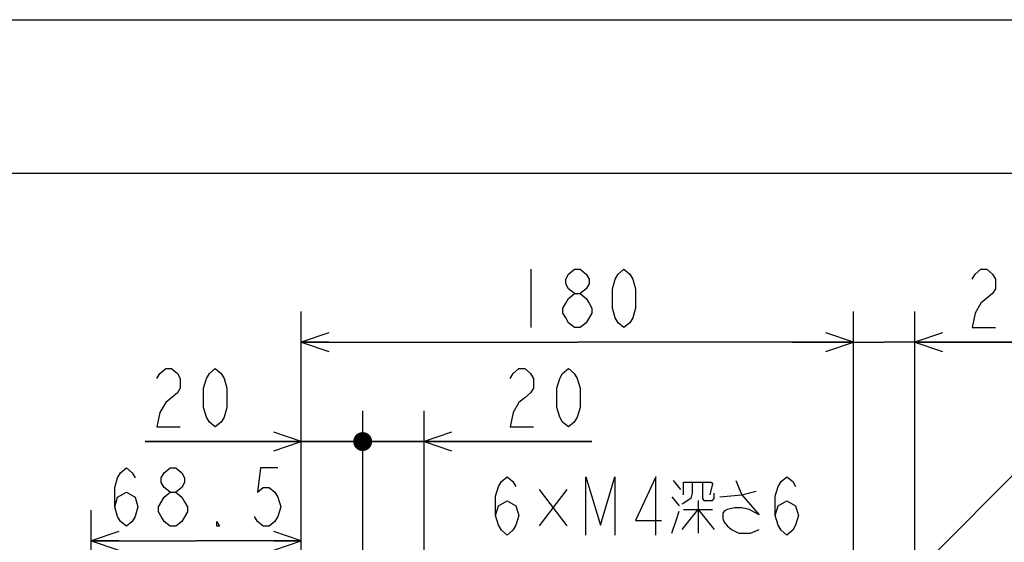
# Model space of a CAD drawing. Extents: x 0 to 594, y 0 to 420.
# Tile 53 of 104: x 139 to 203, y 386 to 420. Entities that reach past the tile are written whole.
import ezdxf

# ---------------------------------------------------------------- set-up
doc = ezdxf.new("R2010")
doc.units = 0
doc.header["$LTSCALE"] = 32.67
doc.layers.get('0').update_dxf_attribs({"linetype": 'CONTINUOUS'})
doc.layers.add('DRA_ITEM', color=7, linetype='CONTINUOUS')
doc.layers.add('DRIV_DIM', color=7, linetype='CONTINUOUS')
doc.styles.get("Standard").update_dxf_attribs({"font": 'txt', "width": 0.8})
doc.dimstyles.new('DIMSTYLE_5', dxfattribs={"dimtxt": 3.8, "dimasz": 1.8, "dimexe": 2, "dimexo": 1.5, "dimgap": 0.95, "dimtad": 1, "dimdec": 3, "dimlfac": 5, "dimtxsty": 'STANDARD', "dimblk": 'OPEN', "dimblk1": 'OPEN', "dimblk2": 'OPEN', "dimcen": 0.09, "dimazin": 2, "dimtp": 0.001, "dimtm": 0.001, "dimtfac": 1, "dimtdec": 3, "dimtofl": 0, "dimtmove": 0, "dimatfit": 3, "dimtolj": 1})
doc.dimstyles.new('DIMSTYLE_6', dxfattribs={"dimtxt": 3.8, "dimasz": 1.8, "dimexe": 2, "dimexo": 1.5, "dimgap": 0.95, "dimtad": 1, "dimdec": 3, "dimlfac": 5, "dimtxsty": 'STANDARD', "dimblk": 'OPEN', "dimblk1": 'OPEN', "dimblk2": 'OPEN', "dimcen": 0.09, "dimazin": 2, "dimtol": 1, "dimtp": 0.02, "dimtm": 0.02, "dimtfac": 1, "dimtdec": 3, "dimtofl": 0, "dimtmove": 0, "dimatfit": 3, "dimtolj": 1})

# ---------------------------------------------------------------- blocks, each defined once
blk = doc.blocks.new('_OPEN')
at = {"color": 0, "linetype": 'BYBLOCK'}
for p, q in [((0, 0), (-1, 0.342)), ((-1, -0.342), (0, 0)), ((-1, 0), (0, 0))]:
    blk.add_line(p, q, dxfattribs=at)
blk = doc.blocks.new('_DOT')
at = {"color": 0, "linetype": 'BYBLOCK'}
blk.add_line((-0.342, 0), (-1, 0), dxfattribs=at)
at = {"color": 0, "linetype": 'BYBLOCK', "const_width": 0.342}
blk.add_lwpolyline([(-0.171, 0, 1), (0.171, 0, 1)], format="xyb", close=True, dxfattribs=at)
blk = doc.blocks.new('*D26')
at = {"layer": 'DRIV_DIM', "color": 2, "linetype": 'CONTINUOUS'}
for p, q in [((114.751, 363.066), (114.751, 400.893)), ((114.751, 400.893), (114.751, 360.866)), ((169.24, 363.066), (112.751, 363.066)), ((114.751, 354.666), (114.751, 360.866)), ((137.358, 358.666), (112.751, 358.666)), ((114.751, 358.666), (114.751, 354.666))]:
    blk.add_line(p, q, dxfattribs=at)
at = {"layer": 'DRIV_DIM', "color": 2, "linetype": 'CONTINUOUS', "xscale": 1.8, "yscale": 1.8, "zscale": 1.8}
for name, p, rotation in [('_OPEN', (114.751, 363.066), 270), ('_DOT', (114.751, 358.666), 90)]:
    blk.add_blockref(name, p, dxfattribs=dict(at, rotation=rotation))
blk = doc.blocks.new('*D30')
at = {"layer": 'DRIV_DIM', "color": 2, "linetype": 'CONTINUOUS'}
for p, q in [((157.07, 378.378), (157.07, 400.982)), ((193.07, 372.596), (193.07, 400.982)), ((157.07, 398.982), (175.07, 398.982)), ((193.07, 398.982), (175.07, 398.982))]:
    blk.add_line(p, q, dxfattribs=at)
at = {"layer": 'DRIV_DIM', "color": 2, "linetype": 'CONTINUOUS', "xscale": 1.8, "yscale": 1.8, "zscale": 1.8, "rotation": 180}
blk.add_blockref('_OPEN', (157.07, 398.982), dxfattribs=at)
at = {"layer": 'DRIV_DIM', "color": 2, "linetype": 'CONTINUOUS', "xscale": 1.8, "yscale": 1.8, "zscale": 1.8}
blk.add_blockref('_OPEN', (193.07, 398.982), dxfattribs=at)
blk = doc.blocks.new('*D31')
at = {"layer": 'DRIV_DIM', "color": 2, "linetype": 'CONTINUOUS'}
for p, q in [((193.07, 372.596), (193.07, 400.982)), ((197.07, 372.596), (197.07, 400.982)), ((193.07, 398.982), (189.07, 398.982)), ((189.07, 398.982), (195.07, 398.982)), ((206.135, 398.982), (195.07, 398.982)), ((197.07, 398.982), (206.135, 398.982))]:
    blk.add_line(p, q, dxfattribs=at)
at = {"layer": 'DRIV_DIM', "color": 2, "linetype": 'CONTINUOUS', "xscale": 1.8, "yscale": 1.8, "zscale": 1.8}
blk.add_blockref('_OPEN', (193.07, 398.982), dxfattribs=at)
at = {"layer": 'DRIV_DIM', "color": 2, "linetype": 'CONTINUOUS', "xscale": 1.8, "yscale": 1.8, "zscale": 1.8, "rotation": 180}
blk.add_blockref('_OPEN', (197.07, 398.982), dxfattribs=at)
blk = doc.blocks.new('*D32')
at = {"layer": 'DRIV_DIM', "color": 2, "linetype": 'CONTINUOUS'}
for p, q in [((157.07, 378.378), (157.07, 394.507)), ((161.07, 377.996), (161.07, 394.507)), ((157.07, 392.507), (146.898, 392.507)), ((146.898, 392.507), (159.07, 392.507)), ((165.07, 392.507), (159.07, 392.507)), ((161.07, 392.507), (165.07, 392.507))]:
    blk.add_line(p, q, dxfattribs=at)
at = {"layer": 'DRIV_DIM', "color": 2, "linetype": 'CONTINUOUS', "xscale": 1.8, "yscale": 1.8, "zscale": 1.8}
blk.add_blockref('_OPEN', (157.07, 392.507), dxfattribs=at)
at = {"layer": 'DRIV_DIM', "color": 2, "linetype": 'CONTINUOUS', "xscale": 1.8, "yscale": 1.8, "zscale": 1.8, "rotation": 180}
blk.add_blockref('_DOT', (161.07, 392.507), dxfattribs=at)
blk = doc.blocks.new('*D33')
at = {"layer": 'DRIV_DIM', "color": 2, "linetype": 'CONTINUOUS'}
for p, q in [((161.07, 377.996), (161.07, 394.507)), ((165.07, 377.996), (165.07, 394.507)), ((161.07, 392.507), (157.07, 392.507)), ((157.07, 392.507), (163.07, 392.507)), ((176.009, 392.507), (163.07, 392.507)), ((165.07, 392.507), (176.009, 392.507))]:
    blk.add_line(p, q, dxfattribs=at)
at = {"layer": 'DRIV_DIM', "color": 2, "linetype": 'CONTINUOUS', "xscale": 1.8, "yscale": 1.8, "zscale": 1.8}
blk.add_blockref('_DOT', (161.07, 392.507), dxfattribs=at)
at = {"layer": 'DRIV_DIM', "color": 2, "linetype": 'CONTINUOUS', "xscale": 1.8, "yscale": 1.8, "zscale": 1.8, "rotation": 180}
blk.add_blockref('_OPEN', (165.07, 392.507), dxfattribs=at)
blk = doc.blocks.new('*D34')
at = {"layer": 'DRIV_DIM', "color": 2, "linetype": 'CONTINUOUS'}
for p, q in [((143.37, 366.496), (143.37, 388.034)), ((157.07, 378.378), (157.07, 388.034)), ((143.37, 386.034), (150.22, 386.034)), ((157.07, 386.034), (150.22, 386.034))]:
    blk.add_line(p, q, dxfattribs=at)
at = {"layer": 'DRIV_DIM', "color": 2, "linetype": 'CONTINUOUS', "xscale": 1.8, "yscale": 1.8, "zscale": 1.8, "rotation": 180}
blk.add_blockref('_OPEN', (143.37, 386.034), dxfattribs=at)
at = {"layer": 'DRIV_DIM', "color": 2, "linetype": 'CONTINUOUS', "xscale": 1.8, "yscale": 1.8, "zscale": 1.8}
blk.add_blockref('_OPEN', (157.07, 386.034), dxfattribs=at)

msp = doc.modelspace()

# ---------------------------------------------------------------- linework, layer by layer
at = {"color": 7, "linetype": 'CONTINUOUS'}
for p, q in [((12.37736, 420), (584.30102, 420)), ((10, 410), (584, 410))]:
    msp.add_line(p, q, dxfattribs=at)
at = {"layer": 'DRA_ITEM', "color": 2, "linetype": 'CONTINUOUS'}
for p, q in [((176.5101, 363.30401), (211.67635, 398.5548)), ((181.32243, 389.97721), (181.79743, 389.38347)), ((174.38744, 389.38347), (172.58243, 387.00848)), ((172.58243, 389.38347), (174.38744, 387.00848)), ((181.22743, 388.90846), (181.70244, 388.31471)), ((182.93743, 388.67095), (182.93743, 386.53347)), ((181.98744, 388.0772), (183.88743, 388.0772))]:
    msp.add_line(p, q, dxfattribs=at)
for points in [[(169.73244, 387.68137), (169.92243, 388.31471), (170.49243, 388.6314), (171.06243, 388.31471), (171.25242, 387.68137), (171.06243, 387.04804), (170.87243, 386.73139), (170.49243, 386.4147), (170.11242, 386.73139), (169.92243, 387.04804), (169.73244, 387.68137), (169.73244, 388.94805), (169.92243, 389.58138), (170.11242, 389.89803), (170.49243, 390.21472), (170.87243, 389.89803), (171.06243, 389.58138)], [(175.62242, 386.4147), (175.62242, 390.21472), (176.57243, 387.04804), (177.52243, 390.21472), (177.52243, 386.4147)], [(180.18244, 386.4147), (180.18244, 390.21472), (178.85242, 387.36472), (180.56242, 387.36472)], [(182.55744, 389.85848), (182.55744, 389.14596), (182.46243, 388.78972), (181.89243, 388.43348)], [(181.98744, 389.02723), (181.98744, 389.85848), (183.79242, 389.85848), (183.88743, 389.73971), (183.69744, 389.02723)], [(183.22243, 389.85848), (183.22243, 388.78972), (183.31743, 388.67095), (183.88743, 388.67095), (183.98244, 388.78972), (183.98244, 389.14596)], [(185.40743, 389.97721), (185.78742, 389.02723), (186.92744, 387.72096), (186.26243, 388.0772), (185.78742, 388.19598), (185.31243, 388.19598), (184.83744, 388.0772), (184.64742, 387.95847), (184.55244, 387.83974), (184.55244, 387.48346), (184.64742, 387.24595), (184.83744, 387.00848), (185.12243, 386.77098), (185.59743, 386.53347), (186.35744, 386.53347), (186.92744, 386.77098)], [(187.97243, 387.68137), (188.16242, 388.31471), (188.73242, 388.6314), (189.30242, 388.31471), (189.49244, 387.68137), (189.30242, 387.04804), (189.11243, 386.73139), (188.73242, 386.4147), (188.35244, 386.73139), (188.16242, 387.04804), (187.97243, 387.68137), (187.97243, 388.94805), (188.16242, 389.58138), (188.35244, 389.89803), (188.73242, 390.21472), (189.11243, 389.89803), (189.30242, 389.58138)], [(184.36242, 388.90846), (185.78742, 389.02723), (186.73743, 389.26473)], [(181.22743, 386.53347), (181.51243, 387.36472), (181.70244, 387.95847)], [(181.89243, 386.77098), (182.93743, 388.0772), (183.98244, 386.77098)]]:
    msp.add_lwpolyline(points, dxfattribs=at)
at = {"layer": 'DRIV_DIM', "color": 2, "linetype": 'CONTINUOUS'}
msp.add_line((172.03036, 403.7317), (172.03036, 399.93172), dxfattribs=at)
for points in [[(174.88036, 402.14838), (174.50035, 402.46503), (174.31036, 402.78171), (174.31036, 403.09836), (174.50035, 403.41505), (174.88036, 403.7317), (175.26036, 403.7317), (175.64035, 403.41505), (175.83036, 403.09836), (175.83036, 402.78171), (175.64035, 402.46503), (175.26036, 402.14838)], [(178.11036, 399.93172), (177.73035, 400.24837), (177.54036, 400.56505), (177.35035, 401.19839), (177.35035, 402.46503), (177.54036, 403.09836), (177.73035, 403.41505), (178.11036, 403.7317), (178.49035, 403.41505), (178.68036, 403.09836), (178.87035, 402.46503), (178.87035, 401.19839), (178.68036, 400.56505), (178.49035, 400.24837), (178.11036, 399.93172)], [(200.81462, 403.09836), (201.00461, 403.41505), (201.38462, 403.7317), (201.76462, 403.7317), (202.14461, 403.41505), (202.33462, 403.09836), (202.33462, 402.46503), (202.14461, 402.14838)], [(174.88036, 399.93172), (174.50035, 400.24837), (174.31036, 400.56505), (174.12035, 400.8817), (174.12035, 401.19839), (174.31036, 401.51504), (174.50035, 401.83169), (174.88036, 402.14838), (175.26036, 402.14838), (175.64035, 401.83169), (175.83036, 401.51504), (176.02036, 401.19839), (176.02036, 400.8817), (175.64035, 400.24837)], [(202.14461, 402.14838), (201.38462, 401.51504), (201.00461, 400.8817), (200.81462, 399.93172), (202.33462, 399.93172)], [(175.64035, 400.24837), (175.26036, 399.93172), (174.88036, 399.93172)], [(147.65848, 396.624), (147.84848, 396.94065), (148.22849, 397.25734), (148.60848, 397.25734), (148.98848, 396.94065), (149.17848, 396.624), (149.17848, 395.99067), (148.98848, 395.67398)], [(151.45848, 393.45732), (151.07848, 393.77401), (150.88848, 394.09066), (150.69849, 394.72399), (150.69849, 395.99067), (150.88848, 396.624), (151.07848, 396.94065), (151.45848, 397.25734), (151.83849, 396.94065), (152.02848, 396.624), (152.21848, 395.99067), (152.21848, 394.72399), (152.02848, 394.09066), (151.83849, 393.77401), (151.45848, 393.45732)], [(170.68942, 396.624), (170.87943, 396.94065), (171.25944, 397.25734), (171.63943, 397.25734), (172.01943, 396.94065), (172.20942, 396.624), (172.20942, 395.99067), (172.01943, 395.67398), (171.63943, 395.35733), (171.25944, 395.04068), (170.87943, 394.40734), (170.68942, 393.45732), (172.20942, 393.45732)], [(174.48942, 393.45732), (174.10943, 393.77401), (173.91942, 394.09066), (173.72943, 394.72399), (173.72943, 395.99067), (173.91942, 396.624), (174.10943, 396.94065), (174.48942, 397.25734), (174.86943, 396.94065), (175.05942, 396.624), (175.24943, 395.99067), (175.24943, 394.72399), (175.05942, 394.09066), (174.86943, 393.77401), (174.48942, 393.45732)], [(148.98848, 395.67398), (148.22849, 395.04068), (147.84848, 394.40734), (147.65848, 393.45732), (149.17848, 393.45732)], [(144.90035, 388.25097), (145.09036, 388.88431), (145.66035, 389.20096), (146.23035, 388.88431), (146.42036, 388.25097), (146.23035, 387.61764), (146.04035, 387.30099), (145.66035, 386.9843), (145.28036, 387.30099), (145.09036, 387.61764), (144.90035, 388.25097), (144.90035, 389.51765), (145.09036, 390.15098), (145.28036, 390.46763), (145.66035, 390.78432), (146.04035, 390.46763), (146.23035, 390.15098)], [(148.51035, 389.20096), (148.13035, 389.51765), (147.94035, 389.8343), (147.94035, 390.15098), (148.13035, 390.46763), (148.51035, 390.78432), (148.89036, 390.78432), (149.27035, 390.46763), (149.46036, 390.15098), (149.46036, 389.8343), (149.27035, 389.51765), (148.89036, 389.20096)], [(155.54035, 390.78432), (154.40036, 390.78432), (154.21036, 389.20096), (154.59035, 389.51765), (154.97035, 389.51765), (155.35036, 389.20096), (155.54035, 388.88431), (155.73035, 388.25097), (155.54035, 387.61764), (155.35036, 387.30099), (154.97035, 386.9843), (154.59035, 386.9843), (154.21036, 387.30099), (154.02035, 387.61764)], [(148.13035, 388.88431), (148.51035, 389.20096), (148.89036, 389.20096), (149.27035, 388.88431), (149.46036, 388.56762), (149.65036, 388.25097), (149.65036, 387.93429)], [(148.51035, 386.9843), (148.13035, 387.30099), (147.94035, 387.61764), (147.75036, 387.93429), (147.75036, 388.25097), (148.13035, 388.88431)], [(149.65036, 387.93429), (149.27035, 387.30099), (148.89036, 386.9843), (148.51035, 386.9843)], [(151.74035, 386.9843), (151.55036, 386.9843), (151.55036, 387.30099), (151.74035, 386.9843)]]:
    msp.add_lwpolyline(points, dxfattribs=at)

# ---------------------------------------------------------------- dimensions: what is measured, and where the dimension line sits
dim = msp.add_linear_dim(base=(114.75091, 358.66605), p1=(170.74036, 363.06605), p2=(138.85801, 358.66605), angle=270, dimstyle='DIMSTYLE_6', override={"dimblk2": 'DOT', "dimsah": 1}, dxfattribs=at)
dim.commit()
dim.dimension.update_dxf_attribs({"geometry": '*D26', "text_midpoint": (114.75091, 377.42166), "dimtype": 160})
for base, p1, p2, picture, middle in [((193.07036, 398.98171), (157.07036, 376.87839), (193.07036, 371.09605), '*D30', (170.51036, 398.98171)), ((197.07036, 398.98171), (193.07036, 371.09605), (197.07036, 371.09605), '*D31', (200.05461, 398.98171)), ((157.07036, 386.0343), (143.37036, 364.99605), (157.07036, 376.87839), '*D34', (144.14036, 386.0343))]:
    dim = msp.add_linear_dim(base=base, p1=p1, p2=p2, dimstyle='DIMSTYLE_5', dxfattribs=at)
    dim.commit()
    dim.dimension.update_dxf_attribs({"geometry": picture, "text_midpoint": middle, "dimtype": 160})
for base, p1, p2, override, picture, middle in [((161.07036, 392.50733), (157.07036, 376.87839), (161.07036, 376.49605), {"dimblk2": 'DOT', "dimsah": 1}, '*D32', (146.89848, 392.50733)), ((165.07036, 392.50733), (161.07036, 376.49605), (165.07036, 376.49605), {"dimblk1": 'DOT', "dimsah": 1}, '*D33', (169.92943, 392.50733))]:
    dim = msp.add_linear_dim(base=base, p1=p1, p2=p2, dimstyle='DIMSTYLE_5', override=override, dxfattribs=at)
    dim.commit()
    dim.dimension.update_dxf_attribs({"geometry": picture, "text_midpoint": middle, "dimtype": 160})

doc.saveas('drawing.dxf')
